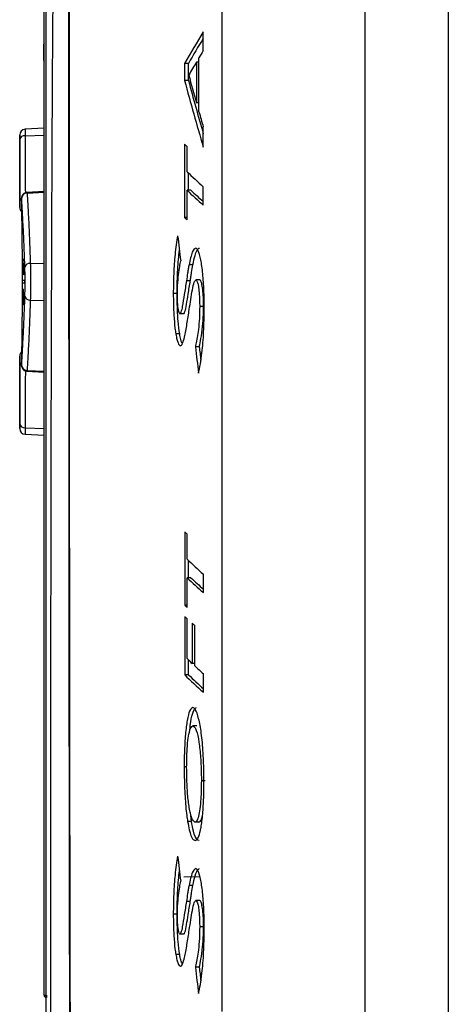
# Paper-space layout 'Sheet2' of a CAD drawing. Header units: millimetres. Extents: x -7 to 413, y -22 to 275.
# Tile 38 of 41: x 257 to 268, y 141 to 167. Entities that reach past the tile are written whole.
import ezdxf

# ---------------------------------------------------------------- set-up
doc = ezdxf.new("R2010")
doc.units = ezdxf.units.MM

psp = doc.layouts.new('Sheet2')

# ---------------------------------------------------------------- linework, layer by layer
at = {"color": 7, "linetype": 'Continuous', "lineweight": 25}
for p, q in [((265.641, 184.629), (265.641, 92.457)), ((267.822, 92.342), (267.822, 184.743)), ((257.247, 141.237), (257.247, 177.472)), ((261.905, 140.813), (261.905, 176.672)), ((261.41, 165.938), (261.41, 166.427)), ((257.24, 166.094), (257.233, 166.094)), ((257.233, 166.034), (257.233, 165.748)), ((257.241, 165.747), (257.241, 166.034)), ((257.233, 165.688), (257.24, 165.687)), ((257.245, 165.66), (257.247, 165.658)), ((260.921, 165.604), (260.921, 165.156)), ((261.022, 165.603), (260.921, 165.604)), ((261.022, 165.157), (261.022, 165.603)), ((261.23, 165.638), (261.23, 164.575)), ((261.296, 165.638), (261.23, 165.638)), ((261.296, 164.34), (261.296, 165.75)), ((261.022, 165.157), (260.921, 165.156)), ((261.296, 164.574), (261.23, 164.575)), ((257.247, 163.909), (256.748, 163.883)), ((261.41, 163.41), (261.41, 163.943)), ((256.607, 163.728), (256.607, 161.837)), ((256.607, 163.611), (256.607, 163.676)), ((260.921, 163.489), (260.921, 161.573)), ((260.985, 162.772), (260.985, 163.431)), ((261.022, 162.285), (261.022, 162.737)), ((257.247, 162.256), (256.797, 162.232)), ((261.086, 162.286), (260.985, 162.285)), ((260.985, 161.512), (260.985, 162.285)), ((261.41, 161.899), (261.41, 162.378)), ((260.985, 161.573), (260.921, 161.573)), ((256.68, 160.489), (256.683, 160.489)), ((256.68, 160.078), (256.68, 160.489)), ((256.682, 160.426), (256.682, 160.078)), ((256.69, 160.489), (256.693, 160.489)), ((256.691, 160.078), (256.691, 160.426)), ((256.693, 160.489), (256.693, 160.078)), ((256.697, 160.262), (256.704, 160.262)), ((256.706, 160.215), (256.697, 160.215)), ((256.708, 160.378), (256.71, 160.378)), ((256.708, 160.078), (256.708, 160.378)), ((256.71, 160.378), (256.71, 160.336)), ((256.71, 160.239), (256.71, 160.078)), ((256.716, 160.078), (256.716, 160.257)), ((256.718, 160.262), (256.718, 160.078)), ((256.721, 160.378), (256.723, 160.378)), ((256.721, 160.193), (256.721, 160.378)), ((256.723, 160.378), (256.723, 160.215)), ((256.729, 160.378), (256.731, 160.378)), ((256.729, 160.221), (256.729, 160.378)), ((256.731, 160.378), (256.731, 160.078)), ((261.139, 160.333), (261.037, 160.334)), ((256.74, 159.924), (256.673, 159.924)), ((256.673, 159.924), (256.673, 159.864)), ((256.682, 160.078), (256.68, 160.078)), ((256.687, 160.078), (256.685, 160.078)), ((256.693, 160.078), (256.691, 160.078)), ((256.71, 160.078), (256.708, 160.078)), ((256.718, 160.078), (256.716, 160.078)), ((256.729, 160.078), (256.729, 160.127)), ((256.731, 160.078), (256.729, 160.078)), ((256.74, 159.864), (256.74, 159.924)), ((261.07, 159.917), (260.969, 159.917)), ((261.319, 159.942), (261.218, 159.941)), ((256.673, 159.864), (256.74, 159.864)), ((256.694, 159.593), (256.694, 159.667)), ((256.696, 159.697), (256.696, 159.593)), ((256.68, 159.435), (256.682, 159.435)), ((256.691, 159.588), (256.689, 159.588)), ((256.693, 159.593), (256.694, 159.593)), ((256.693, 159.546), (256.693, 159.593)), ((256.694, 159.546), (256.693, 159.546)), ((256.694, 159.378), (256.694, 159.546)), ((256.696, 159.593), (256.698, 159.593)), ((256.696, 159.546), (256.696, 159.376)), ((256.698, 159.546), (256.696, 159.546)), ((256.698, 159.593), (256.698, 159.546)), ((256.712, 159.593), (256.714, 159.593)), ((256.712, 159.293), (256.712, 159.593)), ((256.714, 159.593), (256.714, 159.552)), ((256.714, 159.453), (256.714, 159.293)), ((256.721, 159.478), (256.728, 159.478)), ((256.731, 159.43), (256.721, 159.43)), ((260.727, 159.584), (260.626, 159.584)), ((256.714, 159.293), (256.712, 159.293)), ((261.418, 159.247), (261.317, 159.247)), ((260.898, 159.058), (260.797, 159.059)), ((260.793, 158.529), (260.692, 158.528)), ((261.305, 158.193), (261.204, 158.194)), ((256.607, 157.952), (256.607, 156.061)), ((256.797, 157.557), (257.247, 157.533)), ((256.607, 156.117), (256.607, 156.178)), ((256.748, 155.906), (257.247, 155.88)), ((260.924, 153.355), (260.924, 151.439)), ((260.988, 152.639), (260.988, 153.298)), ((261.025, 152.152), (261.025, 152.603)), ((261.089, 152.153), (260.988, 152.152)), ((260.988, 151.379), (260.988, 152.152)), ((261.413, 151.765), (261.413, 152.244)), ((260.988, 151.44), (260.924, 151.439)), ((260.924, 151.141), (260.924, 149.613)), ((260.988, 150.039), (260.988, 151.083)), ((261.122, 150.963), (261.122, 149.91)), ((261.187, 149.849), (261.187, 150.905)), ((261.025, 149.614), (261.025, 150.003)), ((261.187, 149.91), (261.122, 149.91)), ((261.025, 149.614), (260.924, 149.613)), ((261.413, 149.16), (261.413, 149.64)), ((261.241, 148.28), (261.139, 148.279)), ((260.975, 147.213), (260.911, 147.213)), ((261.461, 146.847), (261.36, 146.847)), ((261.102, 145.785), (261.075, 146.02)), ((261.102, 145.785), (261.001, 145.784)), ((261.294, 145.762), (261.193, 145.763)), ((261.325, 144.332), (260.902, 144.328)), ((261.139, 144.109), (261.037, 144.11)), ((261.07, 143.692), (260.969, 143.693)), ((261.319, 143.718), (261.218, 143.717)), ((260.727, 143.36), (260.626, 143.36)), ((261.418, 143.023), (261.317, 143.023)), ((260.898, 142.834), (260.797, 142.835)), ((260.793, 142.305), (260.692, 142.304)), ((261.305, 141.969), (261.204, 141.97)), ((257.247, 141.237), (257.304, 141.237))]:
    psp.add_line(p, q, dxfattribs=at)
at = {"color": 8, "linetype": 'Continuous', "lineweight": 25}
for p, q in [((257.241, 166.034), (257.247, 166.034)), ((257.241, 165.747), (257.247, 165.747)), ((256.749, 163.713), (257.247, 163.731)), ((256.799, 162.214), (257.247, 162.236)), ((256.607, 161.837), (256.612, 161.837)), ((256.884, 160.373), (257.247, 160.384)), ((256.884, 159.416), (257.247, 159.405)), ((256.612, 157.952), (256.607, 157.952)), ((256.799, 157.575), (257.247, 157.553)), ((256.749, 156.076), (257.247, 156.058))]:
    psp.add_line(p, q, dxfattribs=at)
at = {"color": 7, "linetype": 'Continuous', "lineweight": 25}
for centre, radius, start, end in [((257.273, 166.094), 0.04, 131.7921, 180.0007), ((256.757, 163.733), 0.15, 93.4533, 180.1809), ((256.735, 163.583), 0.131, 83.7134, 167.9524), ((256.803, 162.068), 0.146, 91.6632, 177.5129), ((256.757, 161.837), 0.15, 180.3204, 226.6602), ((256.869, 160.239), 0.135, 83.5793, 160.1445), ((256.869, 159.55), 0.135, 199.8555, 276.4207), ((256.757, 157.952), 0.15, 132.9367, 179.5328), ((256.803, 157.721), 0.146, 182.4871, 268.3368), ((256.735, 156.206), 0.131, 192.0476, 276.2866), ((256.757, 156.056), 0.15, 179.8191, 266.3516), ((257.307, 141.237), 0.06, 180, 268), ((257.735, 141.207), 0.431, 176.0129, 183.9871)]:
    psp.add_arc(centre, radius, start, end, dxfattribs=at)
at = {"color": 8, "linetype": 'Continuous', "lineweight": 25}
for centre, radius, start, end in [((257.28, 166.094), 0.04, 146.284, 180.001), ((257.273, 165.688), 0.04, 179.9993, 224.7673), ((257.28, 165.687), 0.04, 179.999, 213.716), ((256.665, 161.993), 0.0534, 102.9902, 164.42), ((256.762, 161.837), 0.15, 179.9994, 224.2063), ((256.762, 157.952), 0.15, 135.9968, 180.0005), ((256.664, 157.796), 0.0528, 195.4291, 256.2598)]:
    psp.add_arc(centre, radius, start, end, dxfattribs=at)
at = {"color": 7, "linetype": 'Continuous', "lineweight": 25}
for centre, major_axis, ratio, start_param, end_param in [((551.858, 152.319), (293.956, -2.829), 0.253784, 2.989373, 3.000582), ((551.858, 152.319), (293.856, -2.828), 0.253784, 2.991571, 3.00053), ((551.858, 157.066), (293.956, 2.829), 0.253654, 2.98449, 2.987027), ((551.858, 157.07), (293.956, 2.828), 0.253517, 2.988524, 2.993131), ((551.858, 185.393), (293.948, -4.093), 0.537157, 3.295094, 3.299702), ((551.858, 190.625), (293.948, 4.095), 0.537386, 3.277559, 3.288769), ((551.858, 190.625), (293.848, 4.094), 0.537386, 3.277611, 3.28657), ((551.858, 185.373), (293.948, -4.09), 0.536691, 3.301184, 3.303721), ((551.858, 166.384), (293.956, -2.631), 0.129797, 3.286207, 3.28772), ((551.858, 166.099), (293.956, -2.641), 0.138691, 3.287804, 3.297501), ((551.858, 170.727), (293.956, 2.64), 0.138451, 3.285314, 3.295011), ((551.858, 170.727), (293.856, 2.64), 0.138451, 3.285361, 3.292813), ((551.858, 169.944), (293.956, 2.64), 0.13821, 3.283804, 3.285317), ((551.858, 203.968), (-14.137, 336.997), 0.871272, 1.661738, 1.663692), ((388.967, 174.643), (0, 422.272), 0.313447, 1.60447, 1.605294), ((388.967, 174.568), (0, 415.463), 0.318584, 1.604691, 1.605386), ((388.967, 145.823), (0, 412.412), 0.320941, 1.535227, 1.535915), ((388.967, 145.409), (0, 419.736), 0.315341, 1.535012, 1.53584), ((388.967, 160.685), (132.36, 0), 0.102073, 3.179922, 3.180312), ((388.967, 156.927), (132.36, 0), 0.56875, 3.104792, 3.105191), ((388.967, 144.492), (0, 367.299), 0.36036, 1.529694, 1.529818), ((388.967, 159.962), (132.36, 0), 0.102073, 3.184483, 3.184874), ((388.967, 200.595), (0, 1110.583), 0.119181, 1.607955, 1.607995), ((551.858, 218.182), (8.537, 373.859), 0.785944, 1.749868, 1.751738), ((551.858, 218.182), (8.534, 373.732), 0.785944, 1.749924, 1.750875), ((551.858, 156.253), (293.956, -2.631), 0.129797, 3.286274, 3.287786), ((551.858, 155.969), (293.956, -2.641), 0.138691, 3.28787, 3.297567), ((551.858, 160.597), (293.956, 2.64), 0.138451, 3.285381, 3.295078), ((551.858, 160.597), (293.856, 2.64), 0.138451, 3.285427, 3.29288), ((551.858, 159.814), (293.956, 2.64), 0.13821, 3.283871, 3.285383), ((551.858, 154.088), (293.956, -2.632), 0.130999, 3.286285, 3.287797), ((551.858, 154.089), (293.956, -2.632), 0.130999, 3.290919, 3.29242), ((551.858, 153.45), (293.956, -2.643), 0.140614, 3.287888, 3.29101), ((551.858, 153.451), (293.956, -2.643), 0.140614, 3.292511, 3.297585), ((551.858, 158.072), (293.956, 2.642), 0.140213, 3.283852, 3.295061), ((551.858, 158.072), (293.856, 2.641), 0.140213, 3.283904, 3.292864), ((551.858, 187.744), (-14.137, 336.997), 0.871272, 1.661738, 1.663692), ((551.858, 201.958), (8.537, 373.859), 0.785944, 1.749868, 1.751738), ((551.858, 201.958), (8.534, 373.732), 0.785944, 1.749924, 1.750875)]:
    psp.add_ellipse(centre, major_axis=major_axis, ratio=ratio, start_param=start_param, end_param=end_param, dxfattribs=at)
for points, knots in [([(257.94, 182.566), (257.937, 182.039), (257.93, 180.984), (257.922, 179.365), (257.916, 177.719), (257.911, 175.865), (257.907, 173.802), (257.905, 171.53), (257.904, 168.834), (257.903, 165.713), (257.903, 161.963), (257.903, 158.004), (257.905, 153.842), (257.908, 149.689), (257.916, 144.187), (257.928, 138.722), (257.944, 133.26), (257.955, 129.672), (257.964, 126.594), (257.97, 124.028), (257.975, 121.453), (257.979, 118.716), (257.98, 115.821), (257.978, 112.773), (257.972, 109.7), (257.961, 106.616), (257.948, 103.54), (257.934, 100.928), (257.923, 98.771), (257.915, 97.037), (257.908, 95.331), (257.905, 94.224), (257.904, 93.67)], [0, 0, 0, 0, 0.019012, 0.038024, 0.057166, 0.076309, 0.101724, 0.127156, 0.152575, 0.191494, 0.230419, 0.276337, 0.322264, 0.368518, 0.414778, 0.506452, 0.552291, 0.598127, 0.626535, 0.654943, 0.683429, 0.711913, 0.745458, 0.77902, 0.81255, 0.84726, 0.88201, 0.916709, 0.937446, 0.958184, 0.979092, 1, 1, 1, 1]), ([(257.885, 95.457), (257.886, 95.612), (257.891, 96.504), (257.902, 98.203), (257.918, 100.721), (257.934, 103.493), (257.948, 106.511), (257.959, 109.577), (257.967, 112.671), (257.971, 115.772), (257.971, 118.986), (257.967, 122.306), (257.959, 125.733), (257.948, 129.841), (257.934, 134.623), (257.919, 140.079), (257.909, 145.09), (257.903, 149.671), (257.899, 153.821), (257.897, 157.99), (257.896, 161.712), (257.895, 164.977), (257.895, 167.778), (257.895, 170.569), (257.895, 173.336), (257.897, 175.909), (257.9, 178.282), (257.902, 179.981), (257.905, 180.922), (257.906, 181.152)], [0, 0, 0, 0, 0.006051, 0.034924, 0.063769, 0.099095, 0.134545, 0.170105, 0.205717, 0.241287, 0.276694, 0.316143, 0.355614, 0.395079, 0.458678, 0.522291, 0.585903, 0.633897, 0.681926, 0.729913, 0.777851, 0.809924, 0.842075, 0.874231, 0.906341, 0.93838, 0.964886, 0.99141, 1, 1, 1, 1]), ([(257.302, 92.884), (257.302, 93.325), (257.302, 94.521), (257.302, 96.566), (257.302, 99.03), (257.302, 101.571), (257.302, 104.164), (257.302, 106.778), (257.302, 109.403), (257.302, 112.029), (257.302, 115.025), (257.302, 118.386), (257.302, 122.101), (257.302, 125.987), (257.302, 130.042), (257.302, 135.052), (257.302, 140.831), (257.302, 146.302), (257.302, 150.689), (257.302, 153.977), (257.302, 157.277), (257.302, 160.592), (257.302, 163.919), (257.302, 167.25), (257.302, 170.564), (257.302, 173.844), (257.302, 175.982), (257.302, 177.049)], [0, 0, 0, 0, 0.018184, 0.049281, 0.080496, 0.11178, 0.14305, 0.174192, 0.204849, 0.235532, 0.266199, 0.309531, 0.352901, 0.396258, 0.44618, 0.496107, 0.573894, 0.651674, 0.690242, 0.72883, 0.7674, 0.805943, 0.844697, 0.883574, 0.922465, 0.96129, 1, 1, 1, 1]), ([(257.62, 176.733), (257.604, 176.1), (257.571, 174.834), (257.53, 172.548), (257.494, 169.869), (257.467, 166.795), (257.449, 163.702), (257.437, 160.539), (257.427, 157.316), (257.42, 154.038), (257.416, 150.771), (257.413, 146.4), (257.413, 140.941), (257.418, 135.163), (257.425, 130.148), (257.433, 126.074), (257.443, 122.162), (257.454, 118.414), (257.468, 115.016), (257.482, 111.977), (257.498, 109.303), (257.52, 106.63), (257.544, 103.966), (257.576, 101.32), (257.633, 98.716), (257.72, 96.164), (257.824, 94.524), (257.875, 93.705)], [0, 0, 0, 0, 0.023728, 0.047457, 0.0841, 0.120822, 0.157572, 0.194252, 0.233184, 0.272146, 0.311129, 0.350089, 0.429139, 0.508199, 0.559187, 0.610171, 0.654702, 0.699245, 0.743753, 0.775484, 0.807231, 0.838954, 0.87111, 0.903362, 0.935635, 0.967864, 1, 1, 1, 1]), ([(257.902, 175.077), (257.902, 174.065), (257.902, 172.034), (257.902, 168.933), (257.902, 165.806), (257.902, 163.715), (257.902, 162.668)], [0, 0, 0, 0, 0.249579, 0.500366, 0.749733, 1, 1, 1, 1]), ([(257.243, 166.12), (257.241, 166.118), (257.238, 166.114), (257.235, 166.107), (257.234, 166.102), (257.233, 166.099), (257.233, 166.097), (257.233, 166.095), (257.233, 166.093), (257.233, 166.089), (257.233, 166.086)], [0, 0, 0, 0, 0.161707, 0.299603, 0.406514, 0.472833, 0.518237, 0.576122, 0.696579, 1, 1, 1, 1]), ([(257.233, 166.086), (257.233, 166.085), (257.233, 166.083), (257.233, 166.072), (257.233, 166.054), (257.233, 166.041), (257.233, 166.034)], [0, 0, 0, 0, 0.038461, 0.358702, 0.679371, 1, 1, 1, 1]), ([(257.241, 166.034), (257.241, 166.039), (257.241, 166.05), (257.241, 166.067), (257.24, 166.082), (257.24, 166.092), (257.24, 166.094), (257.24, 166.094)], [0, 0, 0, 0, 0.141227, 0.355386, 0.569916, 0.784962, 1, 1, 1, 1]), ([(257.233, 165.748), (257.233, 165.743), (257.233, 165.732), (257.233, 165.716), (257.233, 165.704), (257.233, 165.701), (257.233, 165.7)], [0, 0, 0, 0, 0.241926, 0.609033, 0.976206, 1, 1, 1, 1]), ([(257.233, 165.7), (257.233, 165.697), (257.233, 165.691), (257.233, 165.688), (257.233, 165.685), (257.234, 165.682), (257.235, 165.677), (257.238, 165.669), (257.241, 165.663), (257.245, 165.66), (257.245, 165.66)], [0, 0, 0, 0, 0.266246, 0.470157, 0.545773, 0.591583, 0.669897, 0.784147, 0.976216, 1, 1, 1, 1]), ([(257.24, 165.687), (257.24, 165.688), (257.24, 165.689), (257.24, 165.696), (257.241, 165.709), (257.241, 165.727), (257.241, 165.741), (257.241, 165.747)], [0, 0, 0, 0, 0.142463, 0.35672, 0.570952, 0.785491, 1, 1, 1, 1]), ([(256.613, 162.007), (256.612, 162.293), (256.609, 162.876), (256.608, 163.363), (256.607, 163.611)], [0, 0, 0, 0, 0.49139, 1, 1, 1, 1]), ([(256.797, 162.23), (256.781, 162.229), (256.751, 162.225), (256.713, 162.203), (256.687, 162.176), (256.67, 162.149), (256.661, 162.126), (256.657, 162.108), (256.655, 162.096), (256.654, 162.084), (256.653, 162.065), (256.652, 162.03), (256.652, 161.981), (256.652, 161.929), (256.652, 161.892), (256.653, 161.877), (256.653, 161.874)], [0, 0, 0, 0, 0.09707, 0.188044, 0.263947, 0.328219, 0.381171, 0.420862, 0.448389, 0.478948, 0.552962, 0.665733, 0.766769, 0.872331, 0.976987, 1, 1, 1, 1]), ([(256.799, 162.214), (256.806, 162.096), (256.822, 161.858), (256.846, 161.38), (256.867, 160.88), (256.879, 160.543), (256.884, 160.373)], [0, 0, 0, 0, 0.287594, 0.583525, 0.79025, 1, 1, 1, 1]), ([(256.612, 161.837), (256.612, 161.838), (256.612, 161.841), (256.613, 161.862), (256.613, 161.893), (256.613, 161.933), (256.613, 161.972), (256.613, 161.996), (256.613, 162.007)], [0, 0, 0, 0, 0.17253, 0.34502, 0.517442, 0.689795, 0.862108, 1, 1, 1, 1]), ([(256.657, 162.074), (256.656, 162.076), (256.656, 162.083), (256.655, 162.083), (256.654, 162.068), (256.653, 162.041), (256.652, 162.005), (256.652, 161.963), (256.652, 161.919), (256.652, 161.895), (256.653, 161.882)], [0, 0, 0, 0, 0.076216, 0.208356, 0.340436, 0.472427, 0.604335, 0.736206, 0.86809, 1, 1, 1, 1]), ([(256.742, 160.285), (256.737, 160.447), (256.725, 160.775), (256.704, 161.256), (256.68, 161.723), (256.665, 161.956), (256.657, 162.074)], [0, 0, 0, 0, 0.206688, 0.416403, 0.704036, 1, 1, 1, 1]), ([(256.653, 161.882), (256.655, 161.721), (256.661, 161.399), (256.667, 160.859), (256.671, 160.295), (256.672, 159.719), (256.669, 159.149), (256.663, 158.523), (256.657, 158.133), (256.653, 157.907)], [0, 0, 0, 0, 0.1353246, 0.2706486, 0.4059459, 0.5412429, 0.6765426, 0.8118427, 1, 1, 1, 1]), ([(260.739, 161.097), (260.714, 160.944), (260.67, 160.669), (260.632, 160.123), (260.628, 159.76), (260.626, 159.584)], [0, 0, 0, 0, 0.391215, 0.705293, 1, 1, 1, 1]), ([(260.727, 159.584), (260.728, 159.689), (260.729, 159.904), (260.744, 160.307), (260.769, 160.557), (260.785, 160.719)], [0, 0, 0, 0, 0.256329, 0.519707, 1, 1, 1, 1]), ([(261.208, 160.774), (261.179, 160.753), (261.133, 160.719), (261.078, 160.526), (261.051, 160.398), (261.037, 160.334)], [0, 0, 0, 0, 0.466819, 0.730995, 1, 1, 1, 1]), ([(261.139, 160.333), (261.158, 160.422), (261.2, 160.623), (261.261, 160.762), (261.3, 160.771), (261.309, 160.773)], [0, 0, 0, 0, 0.375211, 0.848718, 1, 1, 1, 1]), ([(261.435, 159.2), (261.433, 159.393), (261.429, 159.751), (261.389, 160.22), (261.333, 160.565), (261.269, 160.752), (261.225, 160.768), (261.208, 160.774)], [0, 0, 0, 0, 0.238178, 0.441343, 0.64427, 0.857386, 1, 1, 1, 1]), ([(260.733, 159.577), (260.734, 159.651), (260.738, 159.835), (260.761, 160.076), (260.79, 160.282), (260.81, 160.394), (260.819, 160.443)], [0, 0, 0, 0, 0.202549, 0.500456, 0.777806, 1, 1, 1, 1]), ([(256.686, 160.14), (256.686, 160.146), (256.687, 160.157), (256.687, 160.173), (256.687, 160.189), (256.687, 160.2), (256.687, 160.206)], [0, 0, 0, 0, 0.250008, 0.500037, 0.750015, 1, 1, 1, 1]), ([(256.686, 160.201), (256.686, 160.196), (256.686, 160.186), (256.686, 160.165), (256.686, 160.15), (256.686, 160.14)], [0, 0, 0, 0, 0.2500032, 0.5000081, 1, 1, 1, 1]), ([(256.695, 160.226), (256.696, 160.25), (256.696, 160.29), (256.697, 160.338), (256.698, 160.368), (256.699, 160.382), (256.7, 160.383), (256.701, 160.384)], [0, 0, 0, 0, 0.305017, 0.496624, 0.688572, 0.870431, 1, 1, 1, 1]), ([(256.701, 160.073), (256.7, 160.075), (256.699, 160.077), (256.697, 160.105), (256.696, 160.138), (256.696, 160.18), (256.696, 160.21), (256.695, 160.226)], [0, 0, 0, 0, 0.265594, 0.443266, 0.620941, 0.800216, 1, 1, 1, 1]), ([(256.701, 160.336), (256.7, 160.335), (256.699, 160.333), (256.698, 160.314), (256.698, 160.292), (256.697, 160.274), (256.697, 160.264), (256.697, 160.262)], [0, 0, 0, 0, 0.323767, 0.545535, 0.768023, 0.961333, 1, 1, 1, 1]), ([(256.697, 160.215), (256.698, 160.201), (256.698, 160.177), (256.698, 160.148), (256.699, 160.13), (256.7, 160.121), (256.701, 160.12), (256.701, 160.12)], [0, 0, 0, 0, 0.294857, 0.491123, 0.687595, 0.879538, 1, 1, 1, 1]), ([(256.701, 160.384), (256.701, 160.382), (256.702, 160.38), (256.704, 160.357), (256.705, 160.326), (256.706, 160.281), (256.706, 160.248), (256.706, 160.228)], [0, 0, 0, 0, 0.210831, 0.388806, 0.56641, 0.751048, 1, 1, 1, 1]), ([(256.703, 160.311), (256.703, 160.315), (256.702, 160.325), (256.702, 160.335), (256.701, 160.336), (256.701, 160.336)], [0, 0, 0, 0, 0.250051, 0.639895, 1, 1, 1, 1]), ([(256.701, 160.12), (256.701, 160.121), (256.702, 160.122), (256.703, 160.136), (256.703, 160.152), (256.704, 160.163), (256.704, 160.168)], [0, 0, 0, 0, 0.365859, 0.611849, 0.858202, 1, 1, 1, 1]), ([(256.706, 160.162), (256.706, 160.146), (256.705, 160.115), (256.704, 160.087), (256.702, 160.074), (256.701, 160.073), (256.701, 160.073)], [0, 0, 0, 0, 0.306803, 0.569311, 0.790713, 1, 1, 1, 1]), ([(256.704, 160.262), (256.704, 160.267), (256.704, 160.276), (256.704, 160.292), (256.703, 160.304), (256.703, 160.31), (256.703, 160.311)], [0, 0, 0, 0, 0.251466, 0.503464, 0.946079, 1, 1, 1, 1]), ([(256.706, 160.228), (256.706, 160.227), (256.706, 160.225), (256.706, 160.221), (256.706, 160.217), (256.706, 160.215)], [0, 0, 0, 0, 0.250002, 0.500004, 1, 1, 1, 1]), ([(256.71, 160.336), (256.71, 160.347), (256.711, 160.367), (256.713, 160.382), (256.713, 160.383), (256.714, 160.384)], [0, 0, 0, 0, 0.362942, 0.730048, 1, 1, 1, 1]), ([(256.713, 160.336), (256.713, 160.335), (256.712, 160.334), (256.711, 160.32), (256.711, 160.3), (256.71, 160.272), (256.71, 160.251), (256.71, 160.239)], [0, 0, 0, 0, 0.203911, 0.410003, 0.546849, 0.746963, 1, 1, 1, 1]), ([(256.716, 160.257), (256.716, 160.267), (256.716, 160.284), (256.715, 160.306), (256.715, 160.32), (256.714, 160.33), (256.714, 160.335), (256.713, 160.336), (256.713, 160.336)], [0, 0, 0, 0, 0.265747, 0.438827, 0.576272, 0.713425, 0.867357, 1, 1, 1, 1]), ([(256.714, 160.384), (256.714, 160.382), (256.715, 160.38), (256.716, 160.366), (256.717, 160.346), (256.718, 160.326), (256.718, 160.314), (256.718, 160.311)], [0, 0, 0, 0, 0.310994, 0.528113, 0.70416, 0.936647, 1, 1, 1, 1]), ([(256.718, 160.311), (256.718, 160.307), (256.718, 160.299), (256.718, 160.282), (256.718, 160.27), (256.718, 160.262)], [0, 0, 0, 0, 0.250658, 0.501038, 1, 1, 1, 1]), ([(256.721, 160.146), (256.721, 160.15), (256.721, 160.158), (256.721, 160.173), (256.721, 160.185), (256.721, 160.193)], [0, 0, 0, 0, 0.2503718, 0.5007577, 1, 1, 1, 1]), ([(256.725, 160.073), (256.724, 160.074), (256.723, 160.076), (256.722, 160.092), (256.721, 160.113), (256.721, 160.133), (256.721, 160.144), (256.721, 160.146)], [0, 0, 0, 0, 0.31495, 0.544119, 0.723989, 0.964037, 1, 1, 1, 1]), ([(256.723, 160.215), (256.723, 160.211), (256.723, 160.202), (256.723, 160.184), (256.723, 160.171), (256.723, 160.162)], [0, 0, 0, 0, 0.250411, 0.500861, 1, 1, 1, 1]), ([(256.723, 160.162), (256.723, 160.156), (256.723, 160.144), (256.724, 160.131), (256.725, 160.122), (256.725, 160.12), (256.726, 160.12), (256.726, 160.12)], [0, 0, 0, 0, 0.269538, 0.487054, 0.704281, 0.945044, 1, 1, 1, 1]), ([(256.726, 160.12), (256.726, 160.121), (256.727, 160.124), (256.728, 160.138), (256.729, 160.16), (256.729, 160.187), (256.729, 160.208), (256.729, 160.221)], [0, 0, 0, 0, 0.207519, 0.416418, 0.560915, 0.747515, 1, 1, 1, 1]), ([(256.742, 159.504), (256.744, 159.568), (256.748, 159.697), (256.749, 159.923), (256.747, 160.127), (256.744, 160.238), (256.742, 160.285)], [0, 0, 0, 0, 0.266888, 0.533727, 0.800435, 1, 1, 1, 1]), ([(256.884, 160.373), (256.886, 160.315), (256.889, 160.18), (256.891, 159.93), (256.89, 159.652), (256.886, 159.495), (256.884, 159.416)], [0, 0, 0, 0, 0.199535, 0.466267, 0.73314, 1, 1, 1, 1]), ([(261.037, 160.334), (261.031, 160.3), (261.018, 160.232), (260.996, 160.09), (260.979, 159.985), (260.969, 159.917)], [0, 0, 0, 0, 0.263324, 0.527977, 1, 1, 1, 1]), ([(261.07, 159.917), (261.075, 159.954), (261.087, 160.03), (261.11, 160.171), (261.127, 160.27), (261.139, 160.333)], [0, 0, 0, 0, 0.258194, 0.522827, 1, 1, 1, 1]), ([(256.729, 160.127), (256.729, 160.119), (256.728, 160.102), (256.727, 160.082), (256.726, 160.073), (256.725, 160.073), (256.725, 160.073)], [0, 0, 0, 0, 0.247598, 0.569815, 0.882386, 1, 1, 1, 1]), ([(260.969, 159.917), (260.95, 159.798), (260.915, 159.57), (260.87, 159.284), (260.831, 159.093), (260.807, 159.069), (260.797, 159.059)], [0, 0, 0, 0, 0.347541, 0.664408, 0.858226, 1, 1, 1, 1]), ([(260.898, 159.058), (260.909, 159.071), (260.937, 159.102), (260.975, 159.315), (261.02, 159.591), (261.052, 159.8), (261.07, 159.917)], [0, 0, 0, 0, 0.160492, 0.392489, 0.662474, 1, 1, 1, 1]), ([(261.044, 159.171), (261.057, 159.258), (261.084, 159.432), (261.125, 159.683), (261.169, 159.899), (261.203, 159.928), (261.218, 159.941)], [0, 0, 0, 0, 0.262975, 0.52612, 0.791152, 1, 1, 1, 1]), ([(261.218, 159.941), (261.231, 159.933), (261.254, 159.917), (261.283, 159.787), (261.304, 159.615), (261.315, 159.424), (261.316, 159.296), (261.317, 159.247)], [0, 0, 0, 0, 0.230855, 0.434838, 0.637834, 0.859133, 1, 1, 1, 1]), ([(261.418, 159.247), (261.417, 159.327), (261.415, 159.486), (261.397, 159.698), (261.372, 159.849), (261.345, 159.93), (261.327, 159.938), (261.319, 159.942)], [0, 0, 0, 0, 0.227493, 0.447203, 0.666691, 0.851283, 1, 1, 1, 1]), ([(256.681, 159.597), (256.681, 159.61), (256.681, 159.635), (256.682, 159.668), (256.683, 159.694), (256.684, 159.707), (256.685, 159.709), (256.686, 159.709)], [0, 0, 0, 0, 0.189034, 0.379018, 0.55565, 0.820294, 1, 1, 1, 1]), ([(256.686, 159.662), (256.685, 159.661), (256.684, 159.66), (256.683, 159.645), (256.683, 159.629), (256.683, 159.613), (256.683, 159.603), (256.683, 159.601)], [0, 0, 0, 0, 0.415853, 0.584773, 0.753552, 0.930228, 1, 1, 1, 1]), ([(256.686, 159.709), (256.687, 159.707), (256.688, 159.704), (256.69, 159.678), (256.691, 159.647), (256.691, 159.615), (256.691, 159.596), (256.691, 159.588)], [0, 0, 0, 0, 0.355181, 0.540295, 0.72676, 0.897817, 1, 1, 1, 1]), ([(256.689, 159.588), (256.689, 159.599), (256.689, 159.618), (256.688, 159.639), (256.688, 159.654), (256.687, 159.661), (256.686, 159.662), (256.686, 159.662)], [0, 0, 0, 0, 0.250644, 0.419235, 0.588109, 0.818482, 1, 1, 1, 1]), ([(256.657, 157.715), (256.664, 157.829), (256.68, 158.061), (256.704, 158.526), (256.725, 159.012), (256.737, 159.339), (256.742, 159.504)], [0, 0, 0, 0, 0.287635, 0.583597, 0.790286, 1, 1, 1, 1]), ([(256.686, 159.288), (256.685, 159.289), (256.684, 159.291), (256.682, 159.316), (256.681, 159.349), (256.68, 159.391), (256.68, 159.421), (256.68, 159.435)], [0, 0, 0, 0, 0.285705, 0.468117, 0.651273, 0.825428, 1, 1, 1, 1]), ([(256.683, 159.508), (256.682, 159.517), (256.682, 159.531), (256.681, 159.565), (256.681, 159.586), (256.681, 159.597)], [0, 0, 0, 0, 0.446785, 0.715503, 1, 1, 1, 1]), ([(256.682, 159.435), (256.682, 159.421), (256.682, 159.396), (256.683, 159.367), (256.684, 159.348), (256.685, 159.337), (256.686, 159.336), (256.686, 159.335)], [0, 0, 0, 0, 0.267829, 0.434848, 0.601649, 0.835849, 1, 1, 1, 1]), ([(256.683, 159.601), (256.683, 159.597), (256.683, 159.589), (256.683, 159.576), (256.683, 159.568), (256.683, 159.564)], [0, 0, 0, 0, 0.253089, 0.641429, 1, 1, 1, 1]), ([(256.683, 159.564), (256.684, 159.558), (256.684, 159.545), (256.686, 159.535), (256.687, 159.525), (256.688, 159.514), (256.689, 159.509)], [0, 0, 0, 0, 0.246006, 0.456323, 0.727705, 1, 1, 1, 1]), ([(256.688, 159.462), (256.687, 159.467), (256.687, 159.474), (256.685, 159.486), (256.684, 159.499), (256.683, 159.508)], [0, 0, 0, 0, 0.2510754, 0.5013439, 1, 1, 1, 1]), ([(256.691, 159.41), (256.691, 159.396), (256.691, 159.369), (256.69, 159.334), (256.689, 159.306), (256.688, 159.29), (256.687, 159.289), (256.686, 159.288)], [0, 0, 0, 0, 0.189339, 0.379571, 0.560554, 0.805064, 1, 1, 1, 1]), ([(256.686, 159.335), (256.687, 159.337), (256.688, 159.339), (256.689, 159.357), (256.689, 159.376), (256.689, 159.394), (256.689, 159.404), (256.689, 159.407)], [0, 0, 0, 0, 0.3873816, 0.5762687, 0.7670022, 0.9361259, 1, 1, 1, 1]), ([(256.689, 159.407), (256.689, 159.415), (256.689, 159.43), (256.689, 159.449), (256.688, 159.457), (256.688, 159.462), (256.688, 159.462)], [0, 0, 0, 0, 0.312366, 0.583909, 0.906915, 1, 1, 1, 1]), ([(256.689, 159.509), (256.689, 159.502), (256.69, 159.49), (256.691, 159.46), (256.691, 159.433), (256.691, 159.416), (256.691, 159.41)], [0, 0, 0, 0, 0.353574, 0.609386, 0.86599, 1, 1, 1, 1]), ([(256.697, 159.288), (256.696, 159.288), (256.696, 159.289), (256.695, 159.298), (256.695, 159.311), (256.694, 159.338), (256.694, 159.361), (256.694, 159.378)], [0, 0, 0, 0, 0.223349, 0.358616, 0.494479, 0.620512, 1, 1, 1, 1]), ([(256.696, 159.376), (256.696, 159.371), (256.696, 159.362), (256.696, 159.351), (256.696, 159.343), (256.697, 159.339), (256.697, 159.336), (256.697, 159.335), (256.697, 159.335)], [0, 0, 0, 0, 0.255445, 0.469231, 0.585859, 0.701769, 0.825244, 1, 1, 1, 1]), ([(256.699, 159.443), (256.699, 159.455), (256.699, 159.486), (256.7, 159.531), (256.7, 159.556), (256.701, 159.566)], [0, 0, 0, 0, 0.2522186, 0.7078103, 1, 1, 1, 1]), ([(256.704, 159.288), (256.704, 159.29), (256.702, 159.293), (256.701, 159.321), (256.7, 159.358), (256.699, 159.401), (256.699, 159.431), (256.699, 159.443)], [0, 0, 0, 0, 0.261013, 0.438337, 0.615485, 0.836943, 1, 1, 1, 1]), ([(256.701, 159.566), (256.701, 159.571), (256.702, 159.585), (256.703, 159.597), (256.704, 159.598), (256.704, 159.599)], [0, 0, 0, 0, 0.251682, 0.696805, 1, 1, 1, 1]), ([(256.704, 159.551), (256.704, 159.55), (256.703, 159.549), (256.702, 159.533), (256.702, 159.511), (256.701, 159.48), (256.701, 159.456), (256.701, 159.443)], [0, 0, 0, 0, 0.187641, 0.377305, 0.539788, 0.757344, 1, 1, 1, 1]), ([(256.701, 159.443), (256.701, 159.425), (256.701, 159.398), (256.702, 159.365), (256.703, 159.346), (256.704, 159.336), (256.704, 159.336), (256.704, 159.335)], [0, 0, 0, 0, 0.346443, 0.527287, 0.708816, 0.884402, 1, 1, 1, 1]), ([(256.704, 159.599), (256.705, 159.597), (256.706, 159.593), (256.708, 159.564), (256.709, 159.529), (256.71, 159.489), (256.71, 159.461), (256.71, 159.448)], [0, 0, 0, 0, 0.263479, 0.450169, 0.636746, 0.823894, 1, 1, 1, 1]), ([(256.708, 159.445), (256.708, 159.464), (256.707, 159.492), (256.707, 159.525), (256.706, 159.543), (256.705, 159.551), (256.704, 159.551), (256.704, 159.551)], [0, 0, 0, 0, 0.360587, 0.547345, 0.734473, 0.917513, 1, 1, 1, 1]), ([(256.71, 159.448), (256.71, 159.424), (256.71, 159.387), (256.709, 159.339), (256.707, 159.311), (256.706, 159.291), (256.705, 159.289), (256.704, 159.288)], [0, 0, 0, 0, 0.292468, 0.468316, 0.644815, 0.812733, 1, 1, 1, 1]), ([(256.704, 159.335), (256.705, 159.336), (256.705, 159.338), (256.706, 159.352), (256.707, 159.373), (256.707, 159.405), (256.708, 159.43), (256.708, 159.445)], [0, 0, 0, 0, 0.1796252, 0.3609549, 0.5224973, 0.7037548, 1, 1, 1, 1]), ([(256.714, 159.552), (256.714, 159.557), (256.714, 159.57), (256.715, 159.587), (256.716, 159.597), (256.716, 159.598), (256.716, 159.599)], [0, 0, 0, 0, 0.2519577, 0.5582752, 0.7807111, 1, 1, 1, 1]), ([(256.716, 159.551), (256.716, 159.551), (256.716, 159.55), (256.715, 159.54), (256.715, 159.528), (256.714, 159.518), (256.714, 159.513)], [0, 0, 0, 0, 0.25184, 0.505455, 0.746377, 1, 1, 1, 1]), ([(256.714, 159.513), (256.714, 159.508), (256.714, 159.498), (256.714, 159.478), (256.714, 159.463), (256.714, 159.453)], [0, 0, 0, 0, 0.250408, 0.500999, 1, 1, 1, 1]), ([(256.716, 159.599), (256.716, 159.599), (256.717, 159.598), (256.718, 159.594), (256.718, 159.588), (256.718, 159.585)], [0, 0, 0, 0, 0.251191, 0.503003, 1, 1, 1, 1]), ([(256.718, 159.539), (256.718, 159.541), (256.717, 159.544), (256.717, 159.55), (256.716, 159.551), (256.716, 159.551)], [0, 0, 0, 0, 0.2521734, 0.5050657, 1, 1, 1, 1]), ([(256.719, 159.441), (256.719, 159.465), (256.719, 159.505), (256.72, 159.553), (256.722, 159.583), (256.723, 159.597), (256.724, 159.598), (256.725, 159.599)], [0, 0, 0, 0, 0.304994, 0.496591, 0.688529, 0.870395, 1, 1, 1, 1]), ([(256.725, 159.288), (256.724, 159.29), (256.723, 159.293), (256.721, 159.32), (256.72, 159.353), (256.719, 159.395), (256.719, 159.425), (256.719, 159.441)], [0, 0, 0, 0, 0.265568, 0.443254, 0.620944, 0.800205, 1, 1, 1, 1]), ([(256.725, 159.551), (256.724, 159.55), (256.723, 159.548), (256.722, 159.529), (256.721, 159.507), (256.721, 159.489), (256.721, 159.479), (256.721, 159.478)], [0, 0, 0, 0, 0.32373, 0.545499, 0.767987, 0.961297, 1, 1, 1, 1]), ([(256.721, 159.43), (256.721, 159.416), (256.721, 159.392), (256.722, 159.363), (256.723, 159.345), (256.724, 159.336), (256.725, 159.336), (256.725, 159.335)], [0, 0, 0, 0, 0.294832, 0.491094, 0.687559, 0.879512, 1, 1, 1, 1]), ([(256.725, 159.599), (256.725, 159.597), (256.727, 159.595), (256.728, 159.572), (256.73, 159.541), (256.73, 159.497), (256.731, 159.463), (256.731, 159.444)], [0, 0, 0, 0, 0.210893, 0.388899, 0.566535, 0.75117, 1, 1, 1, 1]), ([(256.727, 159.526), (256.727, 159.53), (256.727, 159.54), (256.726, 159.55), (256.725, 159.551), (256.725, 159.551)], [0, 0, 0, 0, 0.250013, 0.639912, 1, 1, 1, 1]), ([(256.725, 159.335), (256.725, 159.336), (256.726, 159.338), (256.727, 159.352), (256.728, 159.367), (256.728, 159.379), (256.728, 159.383)], [0, 0, 0, 0, 0.365962, 0.611978, 0.858355, 1, 1, 1, 1]), ([(256.731, 159.377), (256.73, 159.361), (256.73, 159.33), (256.728, 159.302), (256.726, 159.29), (256.725, 159.288), (256.725, 159.288)], [0, 0, 0, 0, 0.306768, 0.56923, 0.790637, 1, 1, 1, 1]), ([(256.728, 159.478), (256.728, 159.482), (256.728, 159.491), (256.728, 159.507), (256.728, 159.519), (256.728, 159.525), (256.727, 159.526)], [0, 0, 0, 0, 0.251458, 0.503449, 0.946015, 1, 1, 1, 1]), ([(256.731, 159.444), (256.731, 159.443), (256.731, 159.44), (256.731, 159.436), (256.731, 159.432), (256.731, 159.43)], [0, 0, 0, 0, 0.250002, 0.500004, 1, 1, 1, 1]), ([(256.884, 159.416), (256.879, 159.249), (256.867, 158.912), (256.846, 158.417), (256.822, 157.936), (256.807, 157.696), (256.799, 157.575)], [0, 0, 0, 0, 0.206724, 0.416475, 0.704069, 1, 1, 1, 1]), ([(260.626, 159.584), (260.627, 159.49), (260.628, 159.299), (260.64, 158.982), (260.663, 158.715), (260.684, 158.576), (260.692, 158.528)], [0, 0, 0, 0, 0.23469, 0.477036, 0.818142, 1, 1, 1, 1]), ([(260.793, 158.529), (260.778, 158.636), (260.748, 158.85), (260.729, 159.242), (260.728, 159.489), (260.727, 159.584)], [0, 0, 0, 0, 0.379317, 0.762529, 1, 1, 1, 1]), ([(260.797, 159.059), (260.79, 159.064), (260.776, 159.074), (260.758, 159.158), (260.743, 159.277), (260.734, 159.424), (260.733, 159.53), (260.733, 159.577)], [0, 0, 0, 0, 0.199932, 0.393784, 0.586197, 0.818112, 1, 1, 1, 1]), ([(256.697, 159.335), (256.697, 159.335), (256.697, 159.335), (256.698, 159.336), (256.698, 159.336), (256.698, 159.337)], [0, 0, 0, 0, 0.249902, 0.624756, 1, 1, 1, 1]), ([(256.698, 159.292), (256.698, 159.292), (256.698, 159.291), (256.697, 159.289), (256.697, 159.288), (256.697, 159.288)], [0, 0, 0, 0, 0.250193, 0.500458, 1, 1, 1, 1]), ([(260.919, 158.446), (260.931, 158.499), (260.953, 158.605), (260.994, 158.849), (261.024, 159.043), (261.044, 159.171)], [0, 0, 0, 0, 0.2512606, 0.5034973, 1, 1, 1, 1]), ([(261.317, 159.247), (261.315, 159.143), (261.311, 158.926), (261.277, 158.57), (261.237, 158.342), (261.208, 158.215), (261.204, 158.194)], [0, 0, 0, 0, 0.229347, 0.48243, 0.913547, 1, 1, 1, 1]), ([(261.286, 157.504), (261.302, 157.581), (261.335, 157.737), (261.384, 158.082), (261.427, 158.572), (261.432, 158.99), (261.435, 159.2)], [0, 0, 0, 0, 0.191995, 0.388288, 0.692748, 1, 1, 1, 1]), ([(261.305, 158.193), (261.32, 158.261), (261.353, 158.411), (261.392, 158.691), (261.415, 158.994), (261.417, 159.179), (261.418, 159.247)], [0, 0, 0, 0, 0.266905, 0.589301, 0.849122, 1, 1, 1, 1]), ([(260.692, 158.528), (260.701, 158.48), (260.719, 158.386), (260.758, 158.254), (260.791, 158.233), (260.813, 158.219)], [0, 0, 0, 0, 0.25951, 0.50757, 1, 1, 1, 1]), ([(260.865, 158.277), (260.85, 158.306), (260.824, 158.358), (260.802, 158.476), (260.793, 158.529)], [0, 0, 0, 0, 0.555074, 1, 1, 1, 1]), ([(260.813, 158.219), (260.822, 158.222), (260.842, 158.229), (260.878, 158.295), (260.903, 158.387), (260.919, 158.446)], [0, 0, 0, 0, 0.256234, 0.51606, 1, 1, 1, 1]), ([(256.613, 157.782), (256.613, 157.795), (256.613, 157.822), (256.613, 157.865), (256.613, 157.903), (256.613, 157.932), (256.612, 157.95), (256.612, 157.952), (256.612, 157.952)], [0, 0, 0, 0, 0.172317, 0.344628, 0.516974, 0.689388, 0.861874, 1, 1, 1, 1]), ([(256.653, 157.909), (256.653, 157.907), (256.652, 157.893), (256.652, 157.857), (256.652, 157.806), (256.652, 157.757), (256.654, 157.719), (256.654, 157.702), (256.657, 157.679), (256.663, 157.656), (256.678, 157.624), (256.708, 157.59), (256.75, 157.563), (256.782, 157.56), (256.797, 157.558)], [0, 0, 0, 0, 0.015208, 0.11771, 0.22496, 0.331377, 0.440957, 0.542686, 0.577354, 0.627127, 0.695781, 0.80019, 0.906065, 1, 1, 1, 1]), ([(256.653, 157.907), (256.652, 157.894), (256.652, 157.87), (256.652, 157.826), (256.652, 157.784), (256.653, 157.748), (256.654, 157.721), (256.655, 157.706), (256.656, 157.706), (256.656, 157.712), (256.657, 157.715)], [0, 0, 0, 0, 0.13191, 0.263794, 0.395665, 0.527573, 0.659564, 0.791644, 0.923784, 1, 1, 1, 1]), ([(256.607, 156.178), (256.608, 156.417), (256.609, 156.904), (256.612, 157.486), (256.613, 157.782)], [0, 0, 0, 0, 0.491396, 1, 1, 1, 1]), ([(261.136, 148.76), (261.107, 148.744), (261.054, 148.716), (260.988, 148.445), (260.94, 148.07), (260.914, 147.634), (260.912, 147.338), (260.911, 147.213)], [0, 0, 0, 0, 0.237107, 0.437359, 0.637174, 0.846871, 1, 1, 1, 1]), ([(261.057, 148.148), (261.061, 148.198), (261.078, 148.388), (261.126, 148.612), (261.185, 148.746), (261.223, 148.755), (261.237, 148.759)], [0, 0, 0, 0, 0.122318, 0.464221, 0.806591, 1, 1, 1, 1]), ([(261.427, 146.811), (261.426, 146.942), (261.424, 147.202), (261.405, 147.649), (261.363, 148.11), (261.29, 148.499), (261.211, 148.726), (261.158, 148.75), (261.136, 148.76)], [0, 0, 0, 0, 0.128317, 0.256213, 0.45137, 0.646242, 0.852959, 1, 1, 1, 1]), ([(260.975, 147.2), (260.977, 147.338), (260.98, 147.589), (261.007, 147.908), (261.044, 148.131), (261.09, 148.261), (261.123, 148.273), (261.139, 148.279)], [0, 0, 0, 0, 0.235326, 0.426467, 0.617636, 0.809768, 1, 1, 1, 1]), ([(261.139, 148.279), (261.155, 148.273), (261.185, 148.261), (261.241, 148.15), (261.297, 147.885), (261.344, 147.47), (261.359, 147.101), (261.36, 146.894), (261.36, 146.847)], [0, 0, 0, 0, 0.1346073, 0.268704, 0.5097433, 0.7255459, 0.9380106, 1, 1, 1, 1]), ([(260.911, 147.213), (260.912, 147.084), (260.914, 146.822), (260.933, 146.375), (260.964, 146.023), (260.993, 145.835), (261.001, 145.784)], [0, 0, 0, 0, 0.240714, 0.489751, 0.862461, 1, 1, 1, 1]), ([(261.193, 145.763), (261.165, 145.786), (261.11, 145.83), (261.044, 146.111), (260.998, 146.484), (260.978, 146.866), (260.976, 147.109), (260.975, 147.2)], [0, 0, 0, 0, 0.2475295, 0.4789648, 0.6801477, 0.8814544, 1, 1, 1, 1]), ([(261.36, 146.847), (261.358, 146.684), (261.354, 146.417), (261.323, 146.099), (261.284, 145.9), (261.239, 145.779), (261.207, 145.768), (261.193, 145.763)], [0, 0, 0, 0, 0.276953, 0.455464, 0.633595, 0.835142, 1, 1, 1, 1]), ([(261.198, 145.284), (261.214, 145.29), (261.246, 145.301), (261.3, 145.394), (261.354, 145.609), (261.4, 145.967), (261.424, 146.388), (261.426, 146.676), (261.427, 146.811)], [0, 0, 0, 0, 0.1330603, 0.2655879, 0.4543001, 0.6428734, 0.8321112, 1, 1, 1, 1]), ([(261.001, 145.784), (261.015, 145.706), (261.053, 145.494), (261.122, 145.312), (261.176, 145.292), (261.198, 145.284)], [0, 0, 0, 0, 0.256612, 0.693648, 1, 1, 1, 1]), ([(261.299, 145.285), (261.28, 145.291), (261.23, 145.306), (261.16, 145.469), (261.119, 145.693), (261.102, 145.785)], [0, 0, 0, 0, 0.256421, 0.6983, 1, 1, 1, 1]), ([(261.294, 145.762), (261.317, 145.772), (261.354, 145.788), (261.384, 145.923), (261.395, 145.972)], [0, 0, 0, 0, 0.638429, 1, 1, 1, 1]), ([(260.739, 144.873), (260.714, 144.72), (260.67, 144.445), (260.632, 143.899), (260.628, 143.536), (260.626, 143.36)], [0, 0, 0, 0, 0.391215, 0.705293, 1, 1, 1, 1]), ([(260.727, 143.36), (260.728, 143.465), (260.729, 143.68), (260.744, 144.083), (260.769, 144.333), (260.785, 144.494)], [0, 0, 0, 0, 0.256329, 0.519707, 1, 1, 1, 1]), ([(261.208, 144.55), (261.179, 144.528), (261.133, 144.495), (261.078, 144.301), (261.051, 144.174), (261.037, 144.11)], [0, 0, 0, 0, 0.4668194, 0.7309954, 1, 1, 1, 1]), ([(261.139, 144.109), (261.158, 144.198), (261.2, 144.399), (261.261, 144.538), (261.3, 144.547), (261.309, 144.549)], [0, 0, 0, 0, 0.3752114, 0.8487178, 1, 1, 1, 1]), ([(261.435, 142.976), (261.433, 143.169), (261.429, 143.527), (261.389, 143.996), (261.333, 144.341), (261.269, 144.528), (261.225, 144.544), (261.208, 144.55)], [0, 0, 0, 0, 0.238178, 0.441343, 0.64427, 0.857386, 1, 1, 1, 1]), ([(260.733, 143.353), (260.734, 143.427), (260.738, 143.611), (260.761, 143.852), (260.79, 144.058), (260.81, 144.169), (260.819, 144.219)], [0, 0, 0, 0, 0.202549, 0.500456, 0.777806, 1, 1, 1, 1]), ([(261.037, 144.11), (261.031, 144.076), (261.018, 144.007), (260.996, 143.866), (260.979, 143.761), (260.969, 143.693)], [0, 0, 0, 0, 0.263324, 0.527977, 1, 1, 1, 1]), ([(261.07, 143.692), (261.075, 143.73), (261.087, 143.806), (261.11, 143.947), (261.127, 144.046), (261.139, 144.109)], [0, 0, 0, 0, 0.258194, 0.522827, 1, 1, 1, 1]), ([(260.969, 143.693), (260.95, 143.574), (260.915, 143.346), (260.87, 143.06), (260.831, 142.869), (260.807, 142.845), (260.797, 142.835)], [0, 0, 0, 0, 0.3475408, 0.6644081, 0.8582262, 1, 1, 1, 1]), ([(260.898, 142.834), (260.909, 142.847), (260.937, 142.878), (260.975, 143.09), (261.02, 143.367), (261.052, 143.576), (261.07, 143.692)], [0, 0, 0, 0, 0.160492, 0.392489, 0.662474, 1, 1, 1, 1]), ([(261.044, 142.947), (261.057, 143.034), (261.084, 143.208), (261.125, 143.459), (261.169, 143.675), (261.203, 143.704), (261.218, 143.717)], [0, 0, 0, 0, 0.262975, 0.52612, 0.791152, 1, 1, 1, 1]), ([(261.218, 143.717), (261.231, 143.708), (261.254, 143.693), (261.283, 143.563), (261.304, 143.391), (261.315, 143.2), (261.316, 143.072), (261.317, 143.023)], [0, 0, 0, 0, 0.230855, 0.434838, 0.637834, 0.859133, 1, 1, 1, 1]), ([(261.418, 143.023), (261.417, 143.103), (261.415, 143.262), (261.397, 143.473), (261.372, 143.625), (261.345, 143.706), (261.327, 143.714), (261.319, 143.718)], [0, 0, 0, 0, 0.227493, 0.447203, 0.666691, 0.851283, 1, 1, 1, 1]), ([(260.626, 143.36), (260.627, 143.266), (260.628, 143.074), (260.64, 142.758), (260.663, 142.491), (260.684, 142.352), (260.692, 142.304)], [0, 0, 0, 0, 0.23469, 0.477036, 0.818142, 1, 1, 1, 1]), ([(260.793, 142.305), (260.778, 142.412), (260.748, 142.626), (260.729, 143.018), (260.728, 143.265), (260.727, 143.36)], [0, 0, 0, 0, 0.379317, 0.762529, 1, 1, 1, 1]), ([(260.797, 142.835), (260.79, 142.84), (260.776, 142.85), (260.758, 142.934), (260.743, 143.053), (260.734, 143.2), (260.733, 143.306), (260.733, 143.353)], [0, 0, 0, 0, 0.199932, 0.393784, 0.586197, 0.818112, 1, 1, 1, 1]), ([(260.919, 142.222), (260.931, 142.275), (260.953, 142.381), (260.994, 142.625), (261.024, 142.818), (261.044, 142.947)], [0, 0, 0, 0, 0.251261, 0.503497, 1, 1, 1, 1]), ([(261.317, 143.023), (261.315, 142.919), (261.311, 142.702), (261.277, 142.346), (261.237, 142.118), (261.208, 141.991), (261.204, 141.97)], [0, 0, 0, 0, 0.229347, 0.48243, 0.913547, 1, 1, 1, 1]), ([(261.286, 141.28), (261.302, 141.357), (261.335, 141.513), (261.384, 141.858), (261.427, 142.348), (261.432, 142.766), (261.435, 142.976)], [0, 0, 0, 0, 0.191995, 0.388288, 0.692748, 1, 1, 1, 1]), ([(261.305, 141.969), (261.32, 142.037), (261.353, 142.186), (261.392, 142.467), (261.415, 142.77), (261.417, 142.955), (261.418, 143.023)], [0, 0, 0, 0, 0.266905, 0.589301, 0.849122, 1, 1, 1, 1]), ([(260.692, 142.304), (260.701, 142.256), (260.719, 142.162), (260.758, 142.03), (260.791, 142.009), (260.813, 141.995)], [0, 0, 0, 0, 0.25951, 0.50757, 1, 1, 1, 1]), ([(260.865, 142.053), (260.85, 142.082), (260.824, 142.134), (260.802, 142.252), (260.793, 142.305)], [0, 0, 0, 0, 0.555074, 1, 1, 1, 1]), ([(260.813, 141.995), (260.822, 141.998), (260.842, 142.005), (260.878, 142.071), (260.903, 142.162), (260.919, 142.222)], [0, 0, 0, 0, 0.256234, 0.51606, 1, 1, 1, 1])]:
    psp.add_open_spline(points, degree=3, knots=knots, dxfattribs=at)
at = {"color": 8, "linetype": 'Continuous', "lineweight": 25}
for points, knots in [([(257.233, 166.094), (257.233, 166.094), (257.233, 166.093), (257.233, 166.088), (257.233, 166.086)], [0, 0, 0, 0, 0.427236, 1, 1, 1, 1]), ([(257.233, 165.7), (257.233, 165.697), (257.233, 165.69), (257.233, 165.688), (257.233, 165.688)], [0, 0, 0, 0, 0.4832718, 1, 1, 1, 1]), ([(256.749, 163.876), (256.749, 163.877), (256.749, 163.883), (256.749, 163.832), (256.749, 163.753), (256.749, 163.713)], [0, 0, 0, 0, 0.1727891, 0.5863953, 1, 1, 1, 1]), ([(256.607, 163.676), (256.607, 163.68), (256.607, 163.712), (256.607, 163.733), (256.607, 163.729), (256.607, 163.728)], [0, 0, 0, 0, 0.110132, 0.737268, 1, 1, 1, 1]), ([(256.749, 163.713), (256.75, 163.468), (256.751, 163.015), (256.753, 162.472), (256.755, 162.223)], [0, 0, 0, 0, 0.540719, 1, 1, 1, 1]), ([(256.797, 162.228), (256.798, 162.229), (256.798, 162.231), (256.798, 162.22), (256.799, 162.214)], [0, 0, 0, 0, 0.464001, 1, 1, 1, 1]), ([(256.755, 157.566), (256.754, 157.327), (256.751, 156.784), (256.75, 156.33), (256.749, 156.076)], [0, 0, 0, 0, 0.4403055, 1, 1, 1, 1]), ([(256.799, 157.575), (256.798, 157.569), (256.798, 157.558), (256.798, 157.56), (256.797, 157.561)], [0, 0, 0, 0, 0.535999, 1, 1, 1, 1]), ([(256.607, 156.061), (256.607, 156.061), (256.607, 156.059), (256.607, 156.084), (256.607, 156.114), (256.607, 156.117)], [0, 0, 0, 0, 0.349298, 0.950299, 1, 1, 1, 1]), ([(256.749, 156.076), (256.749, 156.042), (256.749, 155.968), (256.749, 155.91), (256.749, 155.912), (256.749, 155.913)], [0, 0, 0, 0, 0.346058, 0.759358, 1, 1, 1, 1])]:
    psp.add_open_spline(points, degree=3, knots=knots, dxfattribs=at)

doc.saveas('drawing.dxf')
